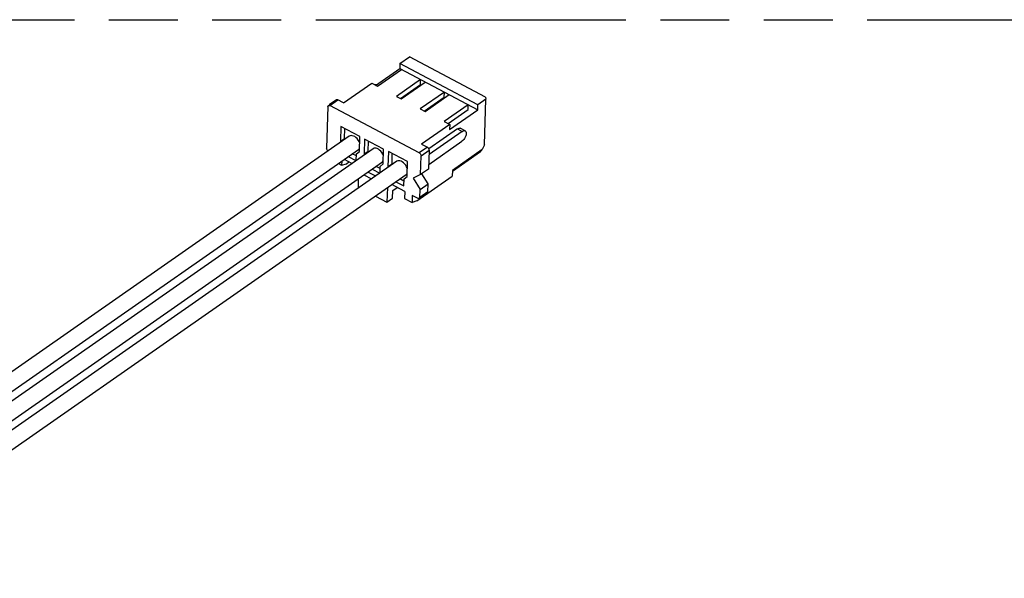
# Model space of a CAD drawing. Header units: millimetres. Extents: x 0 to 210, y 0 to 297.
# Tile 7 of 13: x 103 to 131, y 242 to 257. Entities that reach past the tile are written whole.
import ezdxf

# ---------------------------------------------------------------- set-up
doc = ezdxf.new("R2010")
doc.units = ezdxf.units.MM
doc.header["$LTSCALE"] = 19.36
doc.linetypes.add('PHANTOM', pattern=[0.8, 0.45, -0.05, 0.1, -0.05, 0.1, -0.05])
doc.layers.get('0').update_dxf_attribs({"linetype": 'CONTINUOUS'})
doc.layers.add('DEFAULT_3', color=7, linetype='PHANTOM')

msp = doc.modelspace()

# ---------------------------------------------------------------- linework, layer by layer
at = {"color": 7, "linetype": 'Continuous'}
for p, q in [((113.924322, 256.095994), (113.920365, 255.956622)), ((113.924322, 256.095994), (114.195195, 256.285106)), ((116.116725, 254.937335), (113.924322, 256.095994)), ((116.334124, 255.154707), (114.195195, 256.285106)), ((113.245647, 255.485562), (113.920365, 255.956622)), ((113.294697, 255.45964), (113.971878, 255.932418)), ((113.920365, 255.956622), (116.112768, 254.797963)), ((112.344233, 254.992845), (113.134278, 255.544419)), ((113.134278, 255.544419), (113.294697, 255.45964)), ((114.506611, 255.649818), (113.82943, 255.17704)), ((113.940799, 255.118183), (114.502654, 255.510446)), ((113.963113, 255.10639), (114.640294, 255.579168)), ((114.502654, 255.510446), (114.506611, 255.649818)), ((115.175026, 255.296569), (114.497845, 254.82379)), ((114.631528, 254.75314), (115.308709, 255.225919)), ((115.17107, 255.157196), (115.175026, 255.296569)), ((112.142159, 255.079271), (111.943663, 254.94069)), ((112.344233, 254.992845), (112.183813, 255.077625)), ((113.82943, 255.17704), (113.963113, 255.10639)), ((114.609214, 254.764933), (115.17107, 255.157196)), ((115.843442, 254.943319), (115.166261, 254.47054)), ((115.839485, 254.803946), (115.843442, 254.943319)), ((116.342452, 255.094928), (116.116725, 254.937335)), ((116.30605, 253.812701), (116.342452, 255.094928)), ((116.334124, 255.154707), (116.342452, 255.094928)), ((111.90303, 254.892543), (111.869794, 253.721813)), ((111.944764, 254.924202), (111.958086, 254.920032)), ((114.471329, 253.591813), (111.958086, 254.920032)), ((114.497845, 254.82379), (114.631528, 254.75314)), ((115.27763, 254.411683), (115.839485, 254.803946)), ((115.322724, 254.246388), (116.112768, 254.797963)), ((116.112768, 254.797963), (116.116725, 254.937335)), ((115.166261, 254.47054), (115.326681, 254.385761)), ((112.267056, 254.332354), (112.255185, 253.914236)), ((112.801788, 254.049754), (112.267056, 254.332354)), ((112.368049, 253.993033), (112.376047, 254.274754)), ((115.326681, 254.385761), (114.536636, 253.834186)), ((115.544494, 254.264608), (114.738322, 253.701774)), ((115.678177, 254.193958), (114.745465, 253.542779)), ((115.326681, 254.385761), (115.322724, 254.246388)), ((115.755989, 254.209308), (115.622306, 254.279958)), ((112.50582, 254.060695), (96.071372, 242.586875)), ((112.255185, 253.914236), (112.368049, 253.993033)), ((112.255185, 253.914236), (112.265767, 253.8931)), ((112.378631, 253.971897), (112.368049, 253.993033)), ((112.789918, 253.631637), (112.801788, 254.049754)), ((112.935471, 253.979104), (112.923601, 253.560987)), ((113.470203, 253.696505), (112.935471, 253.979104)), ((113.036464, 253.639783), (113.044462, 253.921504)), ((114.737552, 253.264034), (115.670264, 253.915213)), ((96.523678, 242.347737), (112.766283, 253.687621)), ((113.174235, 253.707445), (96.739626, 242.233513)), ((112.704875, 253.503804), (112.589972, 253.564529)), ((112.701282, 253.37725), (112.706542, 253.562529)), ((112.706542, 253.562529), (112.789918, 253.631637)), ((112.923601, 253.560987), (113.036464, 253.639783)), ((112.923601, 253.560987), (112.934183, 253.539851)), ((113.047046, 253.618647), (113.036464, 253.639783)), ((113.458333, 253.278387), (113.470203, 253.696505)), ((113.603887, 253.625855), (113.592016, 253.207737)), ((114.138619, 253.343255), (113.603887, 253.625855)), ((113.70488, 253.286534), (113.712878, 253.568254)), ((114.536636, 253.834186), (114.697056, 253.749406)), ((114.748946, 253.665397), (114.733911, 253.135781)), ((115.400195, 253.078527), (116.19366, 253.632489)), ((116.30605, 253.812701), (116.235958, 253.681799)), ((97.191771, 241.994263), (113.434699, 253.334372)), ((113.842651, 253.354195), (97.407678, 241.880009)), ((112.200327, 253.292495), (112.290457, 253.244863)), ((112.29366, 253.357656), (112.290457, 253.244863)), ((112.290457, 253.244863), (112.424311, 253.283669)), ((112.577812, 253.291048), (112.372273, 253.399673)), ((112.424311, 253.283669), (112.496461, 253.334041)), ((112.477109, 253.485732), (112.693138, 253.371564)), ((113.592016, 253.207737), (113.70488, 253.286534)), ((113.715462, 253.265397), (113.70488, 253.286534)), ((114.126749, 252.925137), (114.138619, 253.343255)), ((114.508184, 252.978188), (114.523219, 253.507804)), ((113.246228, 252.937799), (113.030199, 253.051967)), ((113.145524, 253.132483), (113.361553, 253.018314)), ((113.373291, 253.150554), (113.258388, 253.211279)), ((113.369698, 253.024), (113.374958, 253.209279)), ((113.374958, 253.209279), (113.458333, 253.278387)), ((113.592016, 253.207737), (113.602598, 253.186601)), ((114.733911, 253.135781), (114.508184, 252.978188)), ((115.400768, 253.098706), (115.39602, 252.931459)), ((97.859833, 241.640766), (114.103114, 252.981122)), ((112.761429, 252.628154), (112.768269, 252.8691)), ((112.914873, 252.971452), (113.130902, 252.857283)), ((113.81394, 252.779233), (114.037834, 252.660908)), ((114.041706, 252.797305), (113.926804, 252.858029)), ((114.037834, 252.660908), (114.043373, 252.856029)), ((114.043373, 252.856029), (114.126749, 252.925137)), ((114.508184, 252.978188), (114.301724, 252.875104)), ((114.301724, 252.875104), (114.496313, 252.56007)), ((114.402821, 252.23805), (115.39602, 252.931459)), ((114.72204, 252.717663), (114.546501, 253.001856)), ((112.761429, 252.628154), (112.784925, 252.615737)), ((113.575118, 252.612498), (113.563528, 252.204255)), ((114.060614, 252.507405), (113.698614, 252.698718)), ((113.721537, 252.31457), (113.727867, 252.537566)), ((113.727867, 252.537566), (113.84664, 252.620488)), ((114.060614, 252.507405), (114.055074, 252.312284)), ((114.476581, 252.307938), (114.702308, 252.465531)), ((114.489983, 252.337074), (114.496313, 252.56007)), ((114.496313, 252.56007), (114.72204, 252.717663)), ((114.71571, 252.494667), (114.72204, 252.717663)), ((113.237312, 252.376656), (113.563528, 252.204255)), ((113.563528, 252.204255), (113.721537, 252.31457)), ((114.055074, 252.312284), (114.268967, 252.199244)), ((114.274507, 252.394365), (114.268967, 252.199244)), ((114.402821, 252.23805), (114.268967, 252.199244)), ((114.434927, 252.309585), (114.274507, 252.394365)), ((114.448249, 252.305415), (114.434927, 252.309585))]:
    msp.add_line(p, q, dxfattribs=at)
at = {"color": 9, "linetype": 'Continuous'}
for p, q in [((111.958086, 254.920032), (112.183813, 255.077625)), ((115.544494, 254.264608), (115.678177, 254.193958)), ((114.697056, 253.749406), (114.471329, 253.591813)), ((114.523219, 253.507804), (114.748946, 253.665397)), ((116.235958, 253.681799), (115.400768, 253.098706)), ((114.71571, 252.494667), (114.489983, 252.337074))]:
    msp.add_line(p, q, dxfattribs=at)
at = {"color": 7, "linetype": 'Continuous'}
for points in [[(113.218408, 255.493917), (113.243252, 255.507885), (113.266728, 255.514276), (113.28483, 255.512918)], [(112.183813, 255.077625), (112.170502, 255.081795), (112.158402, 255.082244), (112.147099, 255.078768), (112.143772, 255.076883)], [(111.90303, 254.892543), (111.906129, 254.904906), (111.9121, 254.914379), (111.918046, 254.91929)], [(111.918046, 254.91929), (111.921357, 254.921167), (111.932659, 254.924649), (111.944764, 254.924202)], [(115.544494, 254.264608), (115.569377, 254.278592), (115.592912, 254.284977), (115.613919, 254.283354), (115.622306, 254.279958)], [(115.678177, 254.193958), (115.703104, 254.207961), (115.726647, 254.214333), (115.747652, 254.21269), (115.755989, 254.209308)], [(115.755989, 254.209308), (115.76493, 254.203087), (115.777529, 254.18624), (115.785058, 254.162839), (115.787088, 254.133536), (115.783295, 254.099979), (115.773814, 254.06397), (115.759252, 254.027708)], [(112.623477, 254.063466), (112.590752, 254.072689), (112.559819, 254.07487), (112.531974, 254.071133), (112.506161, 254.060188)], [(112.799316, 253.859441), (112.778978, 253.90565), (112.752165, 253.950949), (112.722208, 253.988929), (112.689848, 254.020804), (112.656746, 254.045788), (112.623477, 254.063466)], [(115.759252, 254.027708), (115.740778, 253.993578), (115.71918, 253.96264), (115.695259, 253.936029), (115.670264, 253.915213)], [(111.91125, 253.645592), (111.908533, 253.647619), (111.896766, 253.659783), (111.885992, 253.674927), (111.877384, 253.691156), (111.872115, 253.706574), (111.869794, 253.721813)], [(112.765937, 253.688101), (112.770413, 253.691745), (112.790866, 253.715869), (112.79241, 253.719409)], [(113.291893, 253.710216), (113.259167, 253.71944), (113.228234, 253.721621), (113.20039, 253.717884), (113.174576, 253.706938)], [(113.467732, 253.506191), (113.447393, 253.5524), (113.420581, 253.5977), (113.390623, 253.63568), (113.358263, 253.667554), (113.325162, 253.692538), (113.291893, 253.710216)], [(114.471329, 253.591813), (114.48448, 253.581998), (114.496247, 253.569834), (114.507021, 253.55469), (114.515629, 253.538461), (114.520898, 253.523043), (114.523219, 253.507804)], [(114.748946, 253.665397), (114.746631, 253.680622), (114.741366, 253.696032), (114.732762, 253.71226), (114.721989, 253.727408), (114.710217, 253.739579), (114.697056, 253.749406)], [(116.193661, 253.63249), (116.201939, 253.638878), (116.211007, 253.647366), (116.219817, 253.657343), (116.228191, 253.668842), (116.235958, 253.681799)], [(113.434353, 253.334851), (113.438829, 253.338495), (113.459281, 253.36262), (113.460825, 253.36616)], [(113.960308, 253.356966), (113.927583, 253.36619), (113.89665, 253.368371), (113.868805, 253.364634), (113.842992, 253.353689)], [(114.136147, 253.152942), (114.115809, 253.19915), (114.088996, 253.24445), (114.059039, 253.28243), (114.026679, 253.314305), (113.993577, 253.339289), (113.960308, 253.356966)], [(114.102768, 252.981601), (114.107244, 252.985246), (114.127697, 253.00937), (114.129241, 253.01291)], [(114.700694, 252.46792), (114.706629, 252.47282), (114.712605, 252.482296), (114.71571, 252.494667)], [(114.474967, 252.310327), (114.471655, 252.30845), (114.460354, 252.304968), (114.448249, 252.305415)], [(114.489983, 252.337074), (114.486884, 252.324711), (114.480913, 252.315238), (114.474967, 252.310327)]]:
    msp.add_lwpolyline(points, dxfattribs=at)
at = {"layer": 'DEFAULT_3', "color": 7, "linetype": 'PHANTOM'}
msp.add_line((49.609248, 257.330336), (149.609248, 257.330336), dxfattribs=at)

doc.saveas('drawing.dxf')
